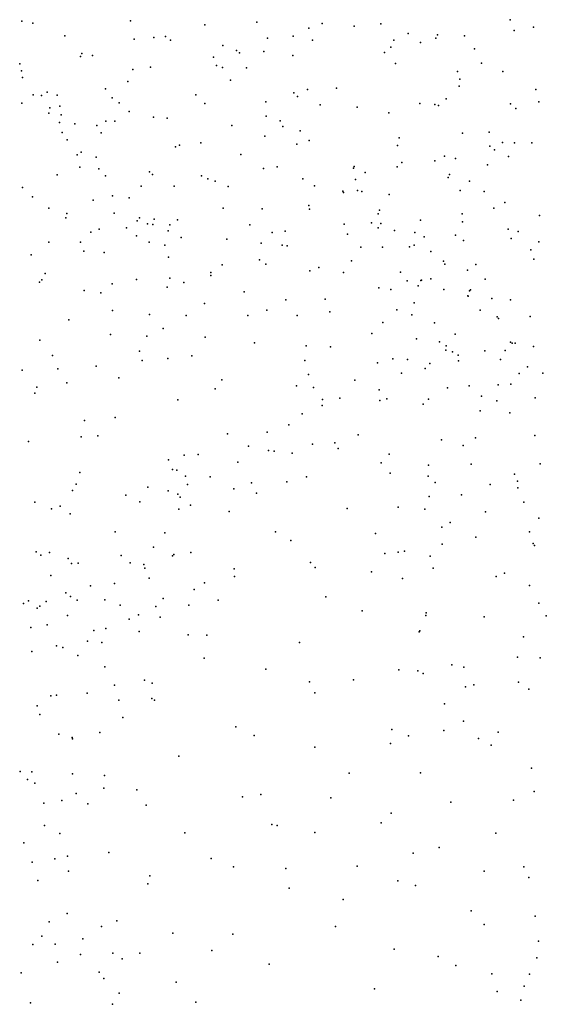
# Model space of a CAD drawing. Header units: metres. Extents: x -25 to 25, y -27.7 to 27.8.
# Tile 30 of 209: x -11.8 to -10.4, y -2.6 to 0. Entities that reach past the tile are written whole.
import ezdxf

# ---------------------------------------------------------------- set-up
doc = ezdxf.new("R2010")
doc.units = ezdxf.units.M

msp = doc.modelspace()

# ---------------------------------------------------------------- linework, layer by layer
for p in [(-11.8073, 0.0057, -3.6981), (-11.7785, 0.0003, 14.8268), (-11.5161, 0.0072, 4.2627), (-11.1766, 0.0029, 8.3183), (-10.4952, 0.0099, -11.2681), (-11.316, -0.0042, 17.5126), (-11.0364, -0.0133, -3.7013), (-11.0011, -0.0007, 7.8836), (-10.9144, -0.0076, 19.0086), (-10.8434, -0.0015, -9.1363), (-10.4851, -0.0195, 16.4863), (-10.4327, -0.0102, 5.8965), (-11.6917, -0.0334, 15.0265), (-11.5054, -0.0427, 4.0605), (-11.4527, -0.038, 8.6409), (-11.4219, -0.0357, 6.4089), (-11.4079, -0.045, -9.0012), (-11.1474, -0.0395, 18.5558), (-11.0789, -0.0346, -4.8276), (-11.0269, -0.0453, 15.9134), (-10.808, -0.045, 17.1126), (-10.7692, -0.0272, 19.226), (-10.7365, -0.0514, 7.5073), (-10.6955, -0.0395, 16.2592), (-10.6907, -0.0308, 19.389), (-10.6187, -0.0331, -4.6607), (-11.2678, -0.0594, 15.7204), (-11.231, -0.0733, 18.2209), (-11.2227, -0.0791, -9.0471), (-11.1572, -0.076, 6.321), (-10.8336, -0.0785, 6.1226), (-10.8164, -0.0638, -4.8137), (-10.5918, -0.0683, 19.6323), (-11.6499, -0.089, 9.0476), (-11.6461, -0.0814, 4.4433), (-11.6175, -0.0863, 3.9409), (-11.2927, -0.0905, 17.6392), (-11.0791, -0.0868, 17.2654), (-11.8134, -0.1084, 14.4311), (-11.8083, -0.1273, 14.1444), (-11.5094, -0.1241, 6.5159), (-11.4624, -0.1175, 15.4561), (-11.2845, -0.1136, 17.8283), (-11.2688, -0.1182, -4.7962), (-11.2044, -0.1197, 17.4524), (-10.8036, -0.1076, 19.0841), (-10.6371, -0.1294, 17.139), (-10.5725, -0.1067, 7.3797), (-10.5157, -0.1292, -9.0497), (-11.8058, -0.1454, -8.8446), (-11.5228, -0.1558, 15.3167), (-11.2471, -0.1527, -3.4742), (-10.6307, -0.15, -4.8181), (-11.7394, -0.1849, 9.187), (-11.5826, -0.176, 15.1754), (-11.0397, -0.1773, -3.8534), (-10.9623, -0.174, 18.7827), (-10.6327, -0.169, -4.076), (-10.4262, -0.1776, 17.1836), (-11.777, -0.1918, 13.4151), (-11.755, -0.1943, 14.575), (-11.7127, -0.1931, 13.7573), (-11.5654, -0.1998, -3.4259), (-11.3405, -0.1922, -9.0603), (-11.1518, -0.2108, -3.7374), (-11.0769, -0.187, -4.8699), (-11.0673, -0.1966, 8.1858), (-10.6678, -0.2025, 19.2278), (-10.4187, -0.211, 7.2918), (-11.8077, -0.2147, 3.8187), (-11.7321, -0.227, 4.4705), (-11.7057, -0.2229, -3.5633), (-11.546, -0.2137, -9.0211), (-11.5192, -0.2367, -4.7167), (-11.316, -0.215, 15.5487), (-11.0063, -0.2189, 7.9559), (-10.9071, -0.2251, 7.7081), (-10.7384, -0.2158, 17.2583), (-10.6978, -0.2179, 16.3789), (-10.6882, -0.2209, -9.0244), (-10.4943, -0.2165, -4.8473), (-10.4808, -0.2289, -4.1152), (-11.7354, -0.2417, 14.2809), (-11.7024, -0.2462, 14.0034), (-11.5819, -0.2629, 8.8126), (-11.5582, -0.2625, 4.2666), (-11.4543, -0.2524, 4.0746), (-11.4168, -0.2546, 8.5848), (-11.1516, -0.249, 17.8575), (-11.1133, -0.2619, 18.1575), (-10.8218, -0.2403, -4.0819), (-11.7066, -0.2665, -8.9842), (-11.6651, -0.2701, 14.793), (-11.6059, -0.2747, 6.5965), (-11.2436, -0.2745, 8.4063), (-11.1061, -0.2775, 17.7095), (-11.0598, -0.2888, -9.0392), (-11.699, -0.2931, -4.631), (-11.686, -0.3126, 14.4649), (-11.5945, -0.2944, 14.9695), (-11.155, -0.3033, 6.4786), (-11.0353, -0.3152, 18.3177), (-10.7942, -0.3078, 7.583), (-10.6233, -0.2953, -4.1747), (-10.5522, -0.2923, 17.3275), (-11.3945, -0.3322, -4.7264), (-11.3837, -0.3272, 6.5905), (-11.3271, -0.321, 15.4197), (-11.0692, -0.3249, -3.9577), (-10.7983, -0.3285, 18.8914), (-10.5503, -0.3304, 16.5558), (-10.5379, -0.3401, 6.0459), (-10.5162, -0.3204, -8.9105), (-10.4835, -0.3209, 19.5509), (-10.437, -0.3215, -4.9638), (-11.6593, -0.3531, 13.5173), (-11.6483, -0.3464, 14.1643), (-11.6078, -0.3598, 13.9258), (-11.219, -0.3522, -3.7273), (-10.6979, -0.3694, -8.9296), (-10.6722, -0.3567, 17.4312), (-10.6427, -0.3635, 1.5703), (-10.5005, -0.3581, 1.503), (-11.6519, -0.3865, 8.9309), (-11.601, -0.3914, -9.0761), (-11.1584, -0.39, -4.8049), (-11.1212, -0.3859, 15.6557), (-10.9162, -0.3893, 17.653), (-10.9147, -0.3849, 16.0068), (-10.799, -0.3852, 17.5331), (-10.7864, -0.374, 6.2993), (-10.5563, -0.3799, 19.3542), (-11.7129, -0.4068, 6.6544), (-11.5828, -0.4099, 14.7707), (-11.4644, -0.3987, -3.3884), (-11.4563, -0.4061, 4.1204), (-11.3245, -0.4099, -3.5633), (-11.3083, -0.4179, -9.1023), (-11.0528, -0.4183, 6.5001), (-10.9115, -0.4193, 6.4016), (-10.8854, -0.4013, 18.6059), (-10.6622, -0.4139, 7.4437), (-10.6584, -0.4061, 19.0534), (-11.8056, -0.4411, -3.71), (-11.4866, -0.4374, -4.5925), (-11.3984, -0.4376, 15.1289), (-11.2879, -0.4238, 8.4219), (-11.2533, -0.4383, 6.6216), (-11.0212, -0.4365, 15.7621), (-10.9056, -0.4491, 18.3897), (-10.6295, -0.4493, -4.2736), (-10.6047, -0.4244, 1.3975), (-11.7787, -0.4665, 9.1428), (-11.6163, -0.4756, 13.6674), (-11.5638, -0.4638, 14.4429), (-11.5197, -0.4694, 14.088), (-10.9449, -0.4507, -8.9842), (-10.9436, -0.4548, 7.9896), (-10.8939, -0.4522, 17.8604), (-10.8206, -0.4598, 16.1535), (-10.565, -0.4517, -5.1985), (-11.7349, -0.4969, -4.4953), (-11.2668, -0.497, -4.6262), (-11.1615, -0.4982, 8.3109), (-11.0364, -0.4896, -4.8226), (-11.0351, -0.499, 8.1889), (-10.8464, -0.5017, -4.2926), (-10.5392, -0.4971, 17.5897), (-10.5098, -0.4817, 7.2829), (-11.6895, -0.5229, 4.3453), (-11.6869, -0.5109, 9.0231), (-11.5592, -0.5106, 4.2333), (-11.4913, -0.5226, 14.2667), (-11.4525, -0.526, 3.8593), (-11.3897, -0.5285, 14.9466), (-10.8499, -0.5123, 18.1043), (-10.7363, -0.5287, 16.3213), (-10.6244, -0.5123, -8.7706), (-10.4164, -0.5162, -5.2238), (-11.6, -0.5534, 8.7687), (-11.5265, -0.5497, -4.4114), (-11.4975, -0.5307, 14.6419), (-11.4696, -0.5388, 13.8785), (-11.4557, -0.5404, 14.7908), (-11.4098, -0.5415, -3.6656), (-11.1947, -0.5419, 15.2832), (-10.9419, -0.5401, 15.8536), (-10.8684, -0.5361, 16.0071), (-10.8505, -0.55, 7.8769), (-10.8434, -0.5381, -5.0461), (-10.6235, -0.5335, 16.4615), (-10.5011, -0.5533, 16.5667), (-11.6224, -0.5616, -3.6029), (-11.4995, -0.5715, 8.6147), (-11.4141, -0.5578, -9.126), (-11.3796, -0.5759, -4.0116), (-11.2567, -0.5801, -4.3713), (-11.1353, -0.5621, -4.6909), (-11.1, -0.5584, -4.2529), (-10.9328, -0.5664, 6.4972), (-10.8067, -0.5569, 18.2676), (-10.752, -0.5624, 7.6574), (-10.7268, -0.5738, 18.6428), (-10.6426, -0.569, 18.8925), (-10.4931, -0.5779, -4.3466), (-10.4742, -0.5591, 19.4251), (-11.7353, -0.5878, -4.3335), (-11.6502, -0.588, -3.7575), (-11.4659, -0.5877, -3.873), (-11.4232, -0.5961, 14.5034), (-11.1644, -0.5905, -4.5067), (-11.1083, -0.5958, 6.6799), (-11.0947, -0.598, 15.3867), (-10.8966, -0.6016, 8.0322), (-10.8387, -0.6013, -8.8465), (-10.7657, -0.6003, 1.7338), (-10.7535, -0.5964, 18.418), (-10.6209, -0.5834, 17.8297), (-10.4183, -0.5868, -8.5209), (-11.783, -0.6226, -3.9908), (-11.6407, -0.6122, -9.0902), (-11.5868, -0.6157, 6.8865), (-11.4139, -0.6281, 6.9005), (-10.7088, -0.6131, 18.0401), (-10.4398, -0.609, 17.6951), (-10.432, -0.6342, 6.0601), (-11.2696, -0.6494, 14.9006), (-11.169, -0.6353, -9.0403), (-11.1522, -0.647, 6.8329), (-11.0095, -0.6561, 8.2072), (-10.9223, -0.6384, -4.6348), (-10.6747, -0.6396, 7.43), (-10.6707, -0.647, -5.2789), (-10.5882, -0.6482, 1.8552), (-11.7453, -0.6725, 13.6235), (-11.4097, -0.6848, 4.1074), (-11.3, -0.6777, 14.3076), (-11.2998, -0.6694, 14.1224), (-11.0339, -0.665, -8.9656), (-10.9437, -0.6696, 15.6758), (-10.7901, -0.6687, 16.0776), (-10.7085, -0.6866, 6.3613), (-10.6105, -0.6638, 18.7722), (-10.5632, -0.6877, -8.5371), (-11.7606, -0.696, 3.6755), (-11.7538, -0.6895, -9.0155), (-11.5653, -0.6998, 4.239), (-11.4995, -0.6889, 13.7338), (-11.4174, -0.7095, -9.0978), (-11.3727, -0.6961, 8.5107), (-10.8489, -0.7113, 15.8505), (-10.7723, -0.692, -4.6163), (-10.7427, -0.7052, -5.1027), (-10.7358, -0.6911, 7.8135), (-10.7337, -0.6903, -8.7183), (-11.6401, -0.7182, 8.9355), (-11.5951, -0.7246, 7.0713), (-11.2106, -0.7212, 14.7405), (-10.8164, -0.7151, -4.946), (-10.6735, -0.7153, 16.2707), (-10.609, -0.7325, 7.1297), (-10.6086, -0.7335, -4.5579), (-10.6052, -0.7191, 1.207), (-10.6018, -0.7163, 18.6241), (-10.5447, -0.7398, 16.4056), (-11.3172, -0.7529, 13.9102), (-11.0979, -0.7435, 15.0008), (-10.9923, -0.7412, 6.8874), (-10.7533, -0.7514, 7.9833), (-10.4948, -0.7431, 17.9332), (-11.5637, -0.7718, -9.0729), (-11.4649, -0.7828, 8.6221), (-11.3664, -0.7851, 3.8402), (-11.2003, -0.7854, -9.0186), (-11.1491, -0.7707, 14.2082), (-11.0675, -0.785, 14.8226), (-10.9798, -0.7751, 15.3643), (-10.8003, -0.7698, 1.6559), (-10.7596, -0.7838, 1.9099), (-10.5761, -0.7705, -5.417), (-10.5306, -0.789, 18.9605), (-10.5271, -0.7929, 18.1137), (-10.4415, -0.7879, -5.5843), (-11.6816, -0.7968, 9.1051), (-11.4281, -0.8204, 13.7805), (-10.8373, -0.8037, 6.7298), (-10.6993, -0.8053, 7.2955), (-11.5698, -0.8365, 8.8341), (-11.4717, -0.841, 7.2066), (-11.3148, -0.8434, 7.1752), (-10.8674, -0.834, -8.7525), (-10.6431, -0.8357, 6.3576), (-11.7592, -0.852, 13.7468), (-11.1828, -0.8585, 14.0238), (-11.0439, -0.8665, 14.4941), (-10.9784, -0.8692, 8.2739), (-10.7474, -0.8479, 6.5547), (-10.6858, -0.856, 7.5493), (-10.6676, -0.8668, -4.8975), (-10.495, -0.8567, 18.5074), (-10.4906, -0.8596, 18.2599), (-10.4818, -0.8595, 18.8242), (-10.4332, -0.8689, -4.6215), (-11.7256, -0.8932, 9.2663), (-11.4919, -0.8807, 4.1943), (-11.3507, -0.8941, 4.0471), (-10.6682, -0.8782, -8.4847), (-10.6505, -0.8832, 16.1116), (-10.6354, -0.8923, 7.7532), (-10.564, -0.8805, 6.8882), (-10.5093, -0.8791, 6.27), (-11.6076, -0.9215, 7.2868), (-11.4845, -0.9064, 3.6893), (-11.415, -0.9007, -9.012), (-11.0477, -0.906, 14.2206), (-10.8523, -0.9122, 7.0553), (-10.8109, -0.9014, 15.6953), (-10.7716, -0.9038, 1.5309), (-10.7116, -0.9139, 1.3709), (-10.6342, -0.9073, -5.2105), (-10.5214, -0.9034, 1.0437), (-10.4492, -0.9236, 16.3476), (-11.807, -0.9318, 7.286), (-11.711, -0.9288, 4.3613), (-11.5472, -0.9525, 8.96), (-11.0375, -0.9442, 14.9573), (-10.7876, -0.9404, -8.6067), (-10.7244, -0.928, 8.132), (-10.4712, -0.9412, -5.6057), (-10.4076, -0.9403, 19), (-11.7673, -0.9775, 3.5789), (-11.6866, -0.9659, -8.934), (-11.2706, -0.9584, -8.9671), (-11.0693, -0.9747, 7.2212), (-11.0241, -0.979, 14.6219), (-10.9132, -0.9587, 15.4423), (-10.6054, -0.9743, 7.9278), (-10.5277, -0.9713, -4.8821), (-10.4942, -0.9698, 1.7809), (-11.7723, -0.9941, 13.8602), (-11.2885, -0.982, 8.5342), (-10.8477, -0.9855, 1.6785), (-10.6641, -0.9795, 1.1657), (-10.5728, -1.0022, 6.4556), (-11.3888, -1.0121, 13.8263), (-11.0008, -1.0275, 15.2692), (-10.9996, -1.0113, 14.37), (-10.9531, -1.0078, -8.736), (-10.8461, -1.0133, 8.2637), (-10.8271, -1.0096, 7.1999), (-10.729, -1.0237, 7.4513), (-10.7147, -1.0104, 1.8143), (-10.5314, -1.0146, 6.661), (-10.4283, -1.007, 6.3408), (-11.0545, -1.05, 14.1478), (-10.5765, -1.0414, -5.2761), (-10.4965, -1.0472, 0.9246), (-11.6396, -1.0672, 7.3943), (-11.5566, -1.059, -8.8968), (-11.0903, -1.0792, 8.4272), (-11.648, -1.1115, 13.8156), (-11.6032, -1.1089, 9.3397), (-11.2552, -1.1032, 7.3634), (-11.1487, -1.0986, 14.9454), (-10.904, -1.1063, 15.5151), (-10.4295, -1.1074, 1.6727), (-11.7894, -1.1235, 3.4753), (-11.199, -1.1362, 13.9715), (-11.0266, -1.131, 7.296), (-10.9669, -1.1274, 8.3438), (-10.6801, -1.1196, 1.6164), (-10.6217, -1.1346, 8.0332), (-10.5884, -1.1138, 15.9002), (-11.3717, -1.1607, -8.8211), (-11.3342, -1.1586, 3.9016), (-11.1452, -1.148, 15.2093), (-11.1298, -1.1495, -8.7621), (-11.0813, -1.1555, 14.4684), (-10.9578, -1.143, -8.6461), (-10.8208, -1.158, 1.4966), (-11.4134, -1.1731, 4.1664), (-11.2276, -1.1796, 14.772), (-10.8418, -1.1814, 7.2805), (-10.7153, -1.188, 7.4861), (-10.6007, -1.1845, 7.7559), (-10.4147, -1.1839, -5.9395), (-11.6519, -1.2069, 3.4757), (-11.4029, -1.1989, 3.6842), (-11.3914, -1.2006, 8.8709), (-11.3679, -1.2174, 13.8798), (-10.818, -1.209, -8.4512), (-10.7157, -1.2172, 1.1008), (-10.4836, -1.2119, -5.3477), (-11.6619, -1.2385, -8.7176), (-11.3629, -1.2395, 14.9985), (-11.3018, -1.2187, 8.6807), (-11.1904, -1.2353, 8.5277), (-11.0959, -1.2326, 14.2711), (-11.0431, -1.219, 15.4115), (-10.6974, -1.2345, 15.7337), (-10.5495, -1.2391, 1.6174), (-10.4762, -1.2304, 0.7996), (-11.6711, -1.256, 13.8804), (-11.5278, -1.2681, 4.3315), (-11.4687, -1.2468, 9.3082), (-11.4148, -1.2569, 9.0489), (-11.3888, -1.2655, 14.7799), (-11.2382, -1.2512, 7.4464), (-11.1771, -1.2632, 14.0848), (-10.6261, -1.2669, 0.838), (-10.4748, -1.2481, -7.9858), (-11.7726, -1.2871, 7.5015), (-11.4905, -1.2864, 7.4984), (-11.382, -1.2737, 15.1569), (-11.3549, -1.2951, 14.6213), (-10.7128, -1.2721, -8.228), (-10.459, -1.2868, -5.6929), (-11.7281, -1.3052, 3.3731), (-11.7047, -1.2979, 4.4716), (-11.6776, -1.318, 9.5736), (-11.3862, -1.3057, 3.9433), (-11.2509, -1.3123, 15.3488), (-10.9332, -1.3043, -8.4935), (-10.7963, -1.3009, 1.3389), (-10.7247, -1.3061, 8.0917), (-10.5623, -1.3129, 15.8445), (-10.6569, -1.342, 7.691), (-10.4183, -1.3304, 15.9969), (-11.5572, -1.3669, 3.5264), (-11.4234, -1.3693, 3.7817), (-11.1265, -1.3669, 7.4975), (-10.8571, -1.3711, -8.3531), (-10.679, -1.354, -8.0784), (-10.4439, -1.3669, -5.8798), (-11.0848, -1.3901, 8.2972), (-10.6782, -1.4002, 15.7756), (-10.5876, -1.3813, 0.7338), (-10.4342, -1.3984, -7.7759), (-11.7691, -1.4205, 9.7137), (-11.7332, -1.4222, 2.4926), (-11.4543, -1.4082, 13.8784), (-11.3996, -1.4275, 8.9557), (-11.3536, -1.4221, 8.6836), (-10.8322, -1.4252, 8.089), (-10.7964, -1.4211, -8.2104), (-10.7797, -1.4183, 7.5943), (-10.4301, -1.4031, 0.6475), (-11.7562, -1.4293, 4.6043), (-11.6829, -1.4384, 14.9347), (-11.6739, -1.4523, 13.9961), (-11.656, -1.4511, 15.1499), (-11.5406, -1.4308, 15.3041), (-11.5168, -1.4505, 7.5931), (-11.4798, -1.4543, 4.316), (-11.4029, -1.4313, 14.4101), (-11.0317, -1.4496, 7.6409), (-10.7103, -1.4322, 7.9466), (-11.4774, -1.4646, -8.6146), (-11.2372, -1.4663, 8.3971), (-11.0193, -1.4625, 8.1585), (-10.8684, -1.4747, 7.822), (-10.7029, -1.4644, 1.3773), (-10.5111, -1.4782, 15.8835), (-11.7298, -1.4843, 14.7694), (-11.5591, -1.5057, 9.5436), (-11.4659, -1.4912, 4.1451), (-11.3172, -1.5038, 7.7084), (-11.2367, -1.4868, 15.5286), (-10.785, -1.492, 1.2259), (-10.5336, -1.4867, 1.4307), (-11.6897, -1.5306, 7.6813), (-11.6234, -1.5118, 4.4607), (-11.3446, -1.522, 14.104), (-10.444, -1.511, -6.0796), (-11.8033, -1.5597, 14.6414), (-11.7894, -1.5525, 14.9423), (-11.7423, -1.5539, 14.3928), (-11.6769, -1.541, 9.6826), (-11.6592, -1.5504, 14.1529), (-11.5847, -1.5498, 3.6517), (-11.4275, -1.5458, 15.508), (-11.2798, -1.55, 7.8561), (-10.9913, -1.5417, -8.3702), (-10.4188, -1.5586, -6.2642), (-11.7664, -1.5722, -8.5458), (-11.7593, -1.5669, 15.1716), (-11.5431, -1.5641, 7.7306), (-11.4476, -1.5671, 9.093), (-11.3591, -1.5643, -8.5524), (-10.8928, -1.5794, 15.6949), (-10.7216, -1.5843, 0.8594), (-11.685, -1.5915, 3.5075), (-11.5193, -1.6016, 13.9599), (-11.4938, -1.59, 14.1237), (-11.4362, -1.5965, 8.8429), (-10.7222, -1.5914, -7.9699), (-10.5658, -1.5954, -7.6294), (-10.3985, -1.5924, -5.7932), (-11.7838, -1.6235, 9.7972), (-11.7399, -1.6168, 2.5964), (-11.614, -1.6319, 3.8124), (-11.5817, -1.6264, 15.4752), (-11.4926, -1.6345, 9.2797), (-10.7401, -1.636, 1.1271), (-10.7383, -1.6326, 15.7824), (-11.6316, -1.6605, 7.8901), (-11.5923, -1.6642, 4.0144), (-11.3611, -1.6438, 8.0145), (-11.3103, -1.6448, 15.6201), (-11.0619, -1.6639, 15.6728), (-10.4601, -1.6487, 0.4079), (-11.7807, -1.6885, 15.3107), (-11.7145, -1.6728, 4.7028), (-11.6975, -1.6775, 3.6862), (-11.6572, -1.6993, 9.6807), (-11.3177, -1.7066, -8.4977), (-10.4759, -1.7034, 15.9057), (-10.4153, -1.7057, -6.4383), (-11.5849, -1.7298, 4.2291), (-11.1522, -1.7362, -8.3957), (-10.7943, -1.7374, -7.9925), (-10.7441, -1.7407, 0.7722), (-10.6527, -1.7245, -7.6783), (-10.6199, -1.7307, 0.3703), (-11.4779, -1.7652, 8.8495), (-11.035, -1.7704, -8.2924), (-10.9168, -1.7648, -8.1665), (-10.7295, -1.7473, 0.4981), (-10.4735, -1.7708, 0.6626), (-11.5583, -1.779, 9.2338), (-11.4577, -1.7737, 15.6255), (-10.6154, -1.7832, -7.4696), (-10.5934, -1.7777, 1.0828), (-10.4453, -1.79, -7.1159), (-11.7295, -1.8079, 3.9865), (-11.7148, -1.8061, 15.4654), (-11.632, -1.8007, 4.3711), (-11.5473, -1.8197, 9.0517), (-11.4582, -1.8144, 8.6109), (-11.4515, -1.8195, 8.4269), (-11.02, -1.7999, 15.7321), (-11.7661, -1.8341, 4.804), (-10.6719, -1.8287, 15.825), (-11.7594, -1.858, 8.1783), (-11.5365, -1.866, -8.5199), (-10.6212, -1.8758, 0.7994), (-11.2331, -1.8913, -8.3939), (-10.8133, -1.8983, -7.9217), (-10.6735, -1.9006, -7.57), (-10.5277, -1.9049, -7.244), (-11.708, -1.9106, -8.513), (-11.6726, -1.9193, 9.5132), (-11.6715, -1.9234, 4.6114), (-11.5979, -1.9062, 8.2561), (-11.1836, -1.9144, 15.7588), (-10.7688, -1.9155, 0.3606), (-10.5803, -1.9221, 0.5099), (-11.02, -1.946, -8.1811), (-10.8175, -1.9354, 0.5126), (-10.547, -1.9402, 15.9045), (-11.3857, -1.9695, -8.439), (-11.8122, -2.0108, 8.3052), (-10.4386, -2.0016, -7.1274), (-11.7921, -2.0327, 4.2123), (-11.7804, -2.0117, 4.831), (-11.6711, -2.0172, 9.1857), (-11.5852, -2.0214, 8.7596), (-10.9283, -2.0159, -7.9989), (-10.7361, -2.0147, -7.6556), (-11.7727, -2.0426, 9.5778), (-11.5877, -2.0558, 8.4581), (-11.499, -2.0599, 15.7089), (-11.7005, -2.089, -8.4499), (-11.662, -2.0705, 8.9701), (-11.215, -2.079, -8.2747), (-11.1653, -2.0732, 15.8548), (-10.9774, -2.0818, 15.8929), (-10.4863, -2.0885, -7.2887), (-10.4315, -2.065, 16.0358), (-11.7489, -2.0964, 9.314), (-11.6305, -2.0975, 15.6341), (-11.4736, -2.1012, -8.4113), (-10.6548, -2.0933, 15.973), (-10.8153, -2.1227, 15.9979), (-11.7465, -2.1563, 8.4071), (-11.1357, -2.1535, 15.9849), (-11.122, -2.1562, -8.1025), (-10.8419, -2.1488, -7.7652), (-11.7059, -2.1774, 8.5764), (-11.37, -2.1758, 15.8669), (-11.0206, -2.1751, -7.9728), (-10.5339, -2.1772, 16.2058), (-11.8023, -2.2024, 8.9116), (-10.686, -2.2156, -7.5898), (-11.719, -2.2455, 4.9592), (-11.6854, -2.2387, 4.78), (-11.5743, -2.2283, 15.7474), (-11.2994, -2.2445, -8.1822), (-10.756, -2.2305, 16.2027), (-11.7796, -2.2547, 15.5317), (-11.2388, -2.2674, 16.0915), (-11.0987, -2.2717, 16.1704), (-10.9067, -2.2652, 16.2186), (-10.4587, -2.2674, -7.3153), (-11.6821, -2.2785, -8.2909), (-11.464, -2.2914, -8.2351), (-10.5658, -2.279, 16.3349), (-10.445, -2.2957, 16.547), (-11.7644, -2.3041, 5.1635), (-11.4691, -2.3127, 15.9582), (-11.0898, -2.325, -7.8744), (-10.7973, -2.3048, -7.6639), (-10.7502, -2.3175, 16.3315), (-10.9439, -2.3551, 16.3405), (-11.6856, -2.3924, 4.6127), (-10.6004, -2.3852, 16.5086), (-10.4283, -2.3996, 16.8909), (-11.734, -2.4155, -8.0578), (-11.5935, -2.428, 15.9506), (-11.5521, -2.412, -8.0722), (-10.9652, -2.4277, -7.7134), (-10.5657, -2.4223, -7.452), (-11.7543, -2.454, 15.71), (-11.6439, -2.4608, 5.0172), (-11.4016, -2.446, 16.2232), (-11.2405, -2.4485, 16.3432), (-11.7777, -2.4763, -7.8665), (-11.7185, -2.4747, 5.4163), (-10.4193, -2.4671, 17.6695), (-11.6497, -2.5029, 4.7892), (-11.5634, -2.499, -7.86), (-11.4904, -2.4993, 13.5608), (-11.2973, -2.4922, -7.8294), (-10.8075, -2.4882, 16.5242), (-10.6892, -2.5086, -7.5642), (-10.424, -2.5117, 17.4478), (-11.7118, -2.5232, 4.4761), (-11.5385, -2.5146, 13.0973), (-11.1427, -2.5291, 16.4731), (-10.6415, -2.5329, 16.6863), (-11.8095, -2.5518, -7.6752), (-11.5997, -2.5508, 16.1508), (-10.5444, -2.5547, 16.8651), (-10.4436, -2.5561, 17.2075), (-11.587, -2.5673, 5.1854), (-11.3928, -2.5769, 13.1959), (-10.4582, -2.5878, 17.9231), (-11.5458, -2.6067, 13.4145), (-10.86, -2.5952, 16.6452), (-10.5303, -2.6028, -7.3913), (-11.7843, -2.6326, 15.9258), (-11.564, -2.6368, 5.5418), (-11.3406, -2.6311, 16.482), (-10.4668, -2.6253, 18.4363)]:
    msp.add_point(p)

doc.saveas('drawing.dxf')
